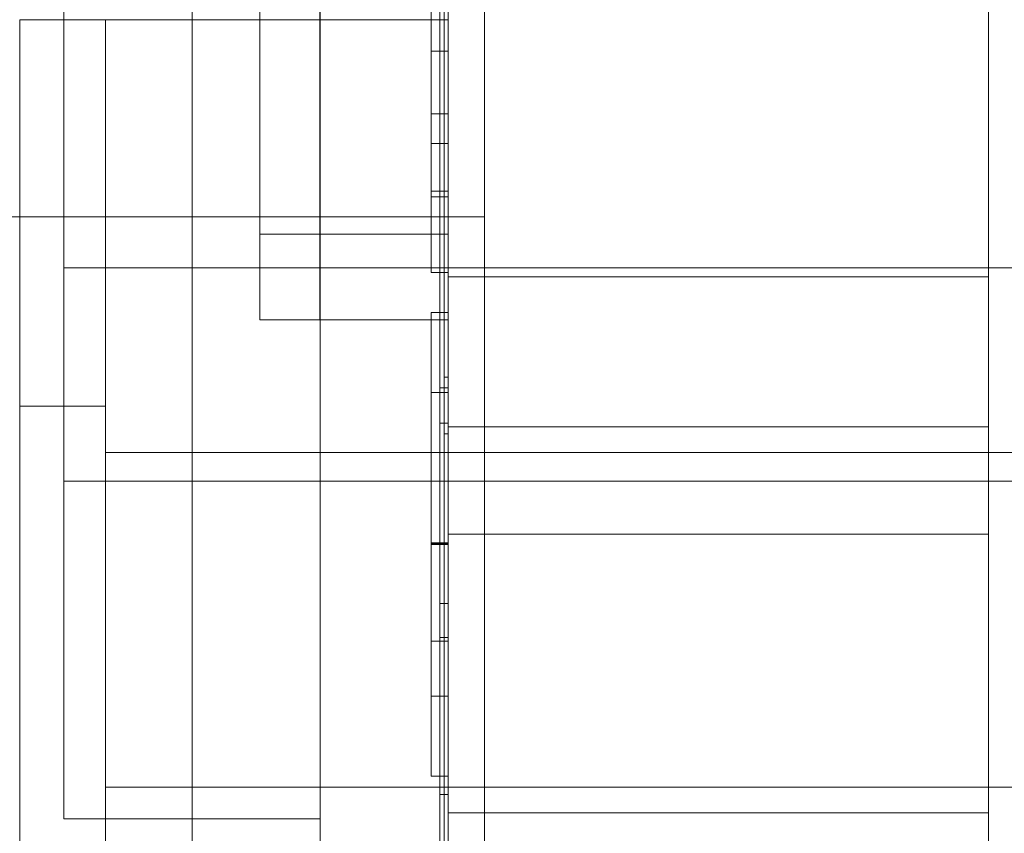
# Model space of a CAD drawing. Header units: inches. Extents: x 1 to 109, y 1 to 85.
# Tile 170 of 256: x 87.2711 to 87.3668, y 16.4775 to 16.5566. Entities that reach past the tile are written whole.
import ezdxf

# ---------------------------------------------------------------- set-up
doc = ezdxf.new("R2010")
doc.units = ezdxf.units.IN
doc.header["$MEASUREMENT"] = 0

msp = doc.modelspace()

# ---------------------------------------------------------------- linework, layer by layer
at = {"color": 7, "linetype": 'Continuous', "lineweight": 15, "ltscale": 5}
for p, q in [((87.316226, 21.519105), (87.316226, 15.477438)), ((87.312721, 17.831605), (87.312721, 14.831605)), ((87.365221, 14.831605), (87.365221, 17.831605)), ((87.287815, 16.38928), (87.287815, 17.153079)), ((87.300268, 17.153079), (87.300268, 16.38928)), ((87.300268, 17.128173), (87.300268, 16.414187)), ((87.312721, 16.064938), (87.312721, 17.064938)), ((87.275361, 17.063416), (87.275361, 16.478944)), ((87.300268, 17.063416), (87.300268, 16.478944)), ((87.316226, 17.042438), (87.316226, 16.537438)), ((87.311888, 16.645831), (87.311888, 16.208331)), ((87.312721, 16.645831), (87.312721, 16.208331)), ((87.311888, 16.205007), (87.311888, 16.642507)), ((87.312721, 16.205007), (87.312721, 16.642507)), ((87.311888, 16.604164), (87.311888, 16.520831)), ((87.312305, 16.604048), (87.312305, 16.057968)), ((87.312721, 16.604164), (87.312721, 16.520831)), ((87.312721, 16.604048), (87.312721, 16.057968)), ((87.311888, 16.517379), (87.311888, 16.600712)), ((87.312305, 16.600828), (87.312305, 16.060306)), ((87.312721, 16.600828), (87.312721, 16.060306)), ((87.312721, 16.517379), (87.312721, 16.600712)), ((87.294388, 16.585772), (87.294388, 16.535772)), ((87.300221, 16.585772), (87.300221, 16.535772)), ((87.312721, 16.585772), (87.312721, 16.535772)), ((87.311055, 16.561138), (87.311055, 16.553539)), ((87.312721, 16.561138), (87.312721, 16.553539)), ((87.311055, 16.547462), (87.311055, 16.557365)), ((87.312721, 16.547462), (87.312721, 16.557365)), ((87.271055, 16.439938), (87.271055, 16.556605)), ((87.279388, 16.556605), (87.271055, 16.556605)), ((87.279388, 16.556605), (87.279388, 16.439938)), ((87.279388, 16.556605), (87.312721, 16.556605)), ((87.312721, 16.439938), (87.312721, 16.556605)), ((87.311055, 16.553539), (87.311055, 16.544567)), ((87.311055, 16.553539), (87.312721, 16.553539)), ((87.312721, 16.553539), (87.312721, 16.544567)), ((87.311055, 16.547462), (87.312721, 16.547462)), ((87.311055, 16.539376), (87.311055, 16.547462)), ((87.312721, 16.539376), (87.312721, 16.547462)), ((87.311055, 16.544567), (87.311055, 16.539941)), ((87.311055, 16.544567), (87.312721, 16.544567)), ((87.312721, 16.544567), (87.312721, 16.539941)), ((87.311055, 16.539941), (87.311055, 16.532047)), ((87.311055, 16.539941), (87.312721, 16.539941)), ((87.312721, 16.539941), (87.312721, 16.532047)), ((87.311055, 16.539376), (87.312721, 16.539376)), ((87.311055, 16.532047), (87.311055, 16.539376)), ((87.312721, 16.532047), (87.312721, 16.539376)), ((87.091226, 16.537438), (87.316226, 16.537438)), ((87.316226, 15.477438), (87.316226, 16.537438)), ((87.294388, 16.535772), (87.312721, 16.535772)), ((87.294388, 16.527438), (87.294388, 16.535772)), ((87.300221, 16.535772), (87.312721, 16.535772)), ((87.300221, 16.527438), (87.300221, 16.535772)), ((87.312721, 16.527438), (87.312721, 16.535772)), ((87.383288, 16.532493), (87.275361, 16.532493)), ((87.383288, 16.532493), (87.275361, 16.532493)), ((87.275361, 16.532493), (87.275361, 16.511737)), ((87.275361, 16.532493), (87.275361, 16.511737)), ((87.311055, 16.532047), (87.312721, 16.532047)), ((87.365221, 16.531605), (87.312721, 16.531605)), ((87.365221, 16.531605), (87.312721, 16.531605)), ((87.312721, 16.531605), (87.312721, 16.50669)), ((87.312721, 16.531566), (87.312721, 16.506605)), ((87.365221, 16.531605), (87.365221, 16.50669)), ((87.365221, 16.531605), (87.365221, 16.50669)), ((87.294388, 16.527438), (87.312721, 16.527438)), ((87.300221, 16.527438), (87.312721, 16.527438)), ((87.311055, 16.528152), (87.312721, 16.528152)), ((87.311888, 16.527438), (87.312721, 16.527438)), ((87.311888, 16.527438), (87.311888, 16.499869)), ((87.311888, 16.481295), (87.311888, 16.527438)), ((87.311888, 16.496546), (87.311888, 16.527438)), ((87.312721, 16.496546), (87.312721, 16.527438)), ((87.312721, 16.527438), (87.312721, 16.481295)), ((87.312721, 16.527438), (87.312721, 16.499869)), ((87.312305, 16.395715), (87.312305, 16.521854)), ((87.312305, 16.516356), (87.312305, 16.521854)), ((87.312305, 16.521854), (87.312721, 16.521854)), ((87.312721, 16.513453), (87.312721, 16.521854)), ((87.312721, 16.516356), (87.312721, 16.521854)), ((87.311888, 16.520831), (87.312721, 16.520831)), ((87.311888, 16.520831), (87.311888, 16.468748)), ((87.312721, 16.520831), (87.312721, 16.468748)), ((87.311055, 16.520361), (87.312721, 16.520361)), ((87.279388, 16.51903), (87.271055, 16.51903)), ((87.271055, 16.477514), (87.271055, 16.51903)), ((87.279388, 16.514522), (87.279388, 16.519009)), ((87.311888, 16.517379), (87.312721, 16.517379)), ((87.311888, 16.465296), (87.311888, 16.517379)), ((87.312721, 16.465296), (87.312721, 16.517379)), ((87.365221, 16.517022), (87.312721, 16.517022)), ((87.312721, 16.517022), (87.312721, 16.479607)), ((87.365221, 16.517022), (87.365221, 16.479607)), ((87.312305, 16.392495), (87.312305, 16.516356)), ((87.312305, 16.516356), (87.312721, 16.516356)), ((87.312721, 16.507956), (87.312721, 16.516356)), ((87.279388, 16.482022), (87.279388, 16.514522)), ((87.279388, 16.514522), (87.279388, 16.482022)), ((87.279388, 16.482022), (87.279388, 16.514522)), ((87.279388, 16.514522), (87.416888, 16.514522)), ((87.312721, 16.395715), (87.312721, 16.513453)), ((87.312721, 16.513453), (87.312721, 16.507956)), ((87.275361, 16.511737), (87.383288, 16.511737)), ((87.275361, 16.511737), (87.383288, 16.511737)), ((87.312721, 16.392495), (87.312721, 16.507956)), ((87.312721, 16.506605), (87.365221, 16.506605)), ((87.312721, 16.506605), (87.365221, 16.506605)), ((87.311055, 16.505763), (87.312721, 16.505763)), ((87.311055, 16.505737), (87.312721, 16.505737)), ((87.311055, 16.505703), (87.312721, 16.505703)), ((87.311055, 16.505581), (87.312721, 16.505581)), ((87.311888, 16.499869), (87.312721, 16.499869)), ((87.311888, 16.499869), (87.311888, 16.481295)), ((87.312721, 16.499869), (87.312721, 16.481295)), ((87.311055, 16.496208), (87.312721, 16.496208)), ((87.311888, 16.473272), (87.311888, 16.496546)), ((87.311888, 16.496546), (87.312721, 16.496546)), ((87.312721, 16.473272), (87.312721, 16.496546)), ((87.311055, 16.49087), (87.312721, 16.49087)), ((87.311055, 16.483079), (87.312721, 16.483079)), ((87.279388, 16.482022), (87.279388, 16.477534)), ((87.416888, 16.482022), (87.279388, 16.482022)), ((87.311888, 16.481295), (87.312721, 16.481295)), ((87.311888, 16.481295), (87.311888, 16.458203)), ((87.312721, 16.481295), (87.312721, 16.458203)), ((87.312721, 16.479522), (87.365221, 16.479522)), ((87.275361, 16.478944), (87.300268, 16.478944))]:
    msp.add_line(p, q, dxfattribs=at)
at = {"color": 7, "linetype": 'Continuous', "lineweight": 15, "ltscale": 25}
for radius, start, end in [(0.989583, 183.137758, 356.862242), (0.989583, 183.137758, 356.862242), (0.98375, 183.156383, 356.843617), (0.98375, 183.156383, 356.843617)]:
    msp.add_arc((87.153559, 16.664772), radius, start, end, dxfattribs=at)
at = {"color": 7, "linetype": 'Continuous', "lineweight": 15, "ltscale": 5}
for points, knots in [([(87.311055, 16.528152), (87.311055, 16.528145), (87.311055, 16.528131), (87.311055, 16.528101), (87.311055, 16.528052), (87.311055, 16.527973), (87.311055, 16.527866), (87.311055, 16.527733), (87.311055, 16.527573), (87.311055, 16.527384), (87.311055, 16.527165), (87.311055, 16.526915), (87.311055, 16.526634), (87.311055, 16.526323), (87.311055, 16.525981), (87.311055, 16.525612), (87.311055, 16.525216), (87.311055, 16.524795), (87.311055, 16.524346), (87.311055, 16.523871), (87.311055, 16.523371), (87.311055, 16.52282), (87.311055, 16.522214), (87.311055, 16.521547), (87.311055, 16.520853), (87.311055, 16.520169), (87.311055, 16.519502), (87.311055, 16.518854), (87.311055, 16.51819), (87.311055, 16.517508), (87.311055, 16.516809), (87.311055, 16.516108), (87.311055, 16.515407), (87.311055, 16.514708), (87.311055, 16.513996), (87.311055, 16.513274), (87.311055, 16.512543), (87.311055, 16.511803), (87.311055, 16.511056), (87.311055, 16.510302), (87.311055, 16.509544), (87.311055, 16.508786), (87.311055, 16.508029), (87.311055, 16.507275), (87.311055, 16.506519), (87.311055, 16.506015), (87.311055, 16.505763)], [0, 0, 0, 0, 0.021956, 0.043902, 0.065842, 0.087789, 0.109745, 0.131703, 0.153656, 0.175607, 0.198605, 0.221605, 0.244603, 0.267598, 0.290595, 0.313597, 0.336598, 0.359596, 0.38259, 0.405585, 0.428585, 0.451586, 0.478689, 0.50579, 0.532891, 0.559996, 0.582995, 0.605992, 0.628988, 0.651986, 0.674984, 0.697983, 0.719667, 0.741352, 0.763037, 0.784722, 0.806406, 0.828088, 0.849771, 0.871458, 0.893149, 0.914835, 0.936125, 0.957408, 0.978699, 1, 1, 1, 1]), ([(87.311055, 16.505703), (87.311055, 16.505964), (87.311055, 16.506486), (87.311055, 16.507269), (87.311055, 16.508051), (87.311055, 16.50883), (87.311055, 16.509605), (87.311055, 16.510376), (87.311055, 16.51114), (87.311055, 16.51191), (87.311055, 16.512684), (87.311055, 16.51346), (87.311055, 16.514224), (87.311055, 16.514974), (87.311055, 16.515711), (87.311055, 16.516481), (87.311055, 16.517281), (87.311055, 16.518104), (87.311055, 16.518902), (87.311055, 16.519673), (87.311055, 16.520415), (87.311055, 16.521127), (87.311055, 16.521812), (87.311055, 16.522472), (87.311055, 16.523071), (87.311055, 16.52361), (87.311055, 16.524094), (87.311055, 16.524555), (87.311055, 16.524992), (87.311055, 16.525404), (87.311055, 16.525784), (87.311055, 16.52613), (87.311055, 16.526443), (87.311055, 16.526729), (87.311055, 16.526986), (87.311055, 16.527235), (87.311055, 16.527467), (87.311055, 16.527676), (87.311055, 16.52785), (87.311055, 16.527976), (87.311055, 16.528059), (87.311055, 16.528105), (87.311055, 16.528133), (87.311055, 16.528145), (87.311055, 16.528152)], [0, 0, 0, 0, 0.021958, 0.043905, 0.065843, 0.08779, 0.109748, 0.131708, 0.153662, 0.175612, 0.19861, 0.221611, 0.244609, 0.267605, 0.290604, 0.313605, 0.341203, 0.368798, 0.396394, 0.423991, 0.451585, 0.478687, 0.505793, 0.532899, 0.559999, 0.582994, 0.605994, 0.628993, 0.651991, 0.674987, 0.697986, 0.719671, 0.741355, 0.76304, 0.784726, 0.806411, 0.833511, 0.860615, 0.887729, 0.914836, 0.936123, 0.957404, 0.978697, 1, 1, 1, 1]), ([(87.312721, 16.528152), (87.312721, 16.528145), (87.312721, 16.528131), (87.312721, 16.528101), (87.312721, 16.528052), (87.312721, 16.527973), (87.312721, 16.527866), (87.312721, 16.527733), (87.312721, 16.527573), (87.312721, 16.527384), (87.312721, 16.527165), (87.312721, 16.526915), (87.312721, 16.526634), (87.312721, 16.526323), (87.312721, 16.525981), (87.312721, 16.525612), (87.312721, 16.525216), (87.312721, 16.524795), (87.312721, 16.524346), (87.312721, 16.523871), (87.312721, 16.523371), (87.312721, 16.52282), (87.312721, 16.522214), (87.312721, 16.521547), (87.312721, 16.520853), (87.312721, 16.520169), (87.312721, 16.519502), (87.312721, 16.518854), (87.312721, 16.51819), (87.312721, 16.517508), (87.312721, 16.516809), (87.312721, 16.516108), (87.312721, 16.515407), (87.312721, 16.514708), (87.312721, 16.513996), (87.312721, 16.513274), (87.312721, 16.512543), (87.312721, 16.511803), (87.312721, 16.511056), (87.312721, 16.510302), (87.312721, 16.509544), (87.312721, 16.508786), (87.312721, 16.508029), (87.312721, 16.507275), (87.312721, 16.506519), (87.312721, 16.506015), (87.312721, 16.505763)], [0, 0, 0, 0, 0.021956, 0.043902, 0.065842, 0.087789, 0.109745, 0.131703, 0.153656, 0.175607, 0.198605, 0.221605, 0.244603, 0.267598, 0.290595, 0.313597, 0.336598, 0.359596, 0.38259, 0.405585, 0.428585, 0.451586, 0.478689, 0.50579, 0.532891, 0.559996, 0.582995, 0.605992, 0.628988, 0.651986, 0.674984, 0.697983, 0.719667, 0.741352, 0.763037, 0.784722, 0.806406, 0.828088, 0.849771, 0.871458, 0.893149, 0.914835, 0.936125, 0.957408, 0.978699, 1, 1, 1, 1]), ([(87.312721, 16.505703), (87.312721, 16.505964), (87.312721, 16.506486), (87.312721, 16.507269), (87.312721, 16.508051), (87.312721, 16.50883), (87.312721, 16.509605), (87.312721, 16.510376), (87.312721, 16.51114), (87.312721, 16.51191), (87.312721, 16.512684), (87.312721, 16.51346), (87.312721, 16.514224), (87.312721, 16.514974), (87.312721, 16.515711), (87.312721, 16.516481), (87.312721, 16.517281), (87.312721, 16.518104), (87.312721, 16.518902), (87.312721, 16.519673), (87.312721, 16.520415), (87.312721, 16.521127), (87.312721, 16.521812), (87.312721, 16.522472), (87.312721, 16.523071), (87.312721, 16.52361), (87.312721, 16.524094), (87.312721, 16.524555), (87.312721, 16.524992), (87.312721, 16.525404), (87.312721, 16.525784), (87.312721, 16.52613), (87.312721, 16.526443), (87.312721, 16.526729), (87.312721, 16.526986), (87.312721, 16.527235), (87.312721, 16.527467), (87.312721, 16.527676), (87.312721, 16.52785), (87.312721, 16.527976), (87.312721, 16.528059), (87.312721, 16.528105), (87.312721, 16.528133), (87.312721, 16.528145), (87.312721, 16.528152)], [0, 0, 0, 0, 0.021958, 0.043905, 0.065843, 0.08779, 0.109748, 0.131708, 0.153662, 0.175612, 0.19861, 0.221611, 0.244609, 0.267605, 0.290604, 0.313605, 0.341203, 0.368798, 0.396394, 0.423991, 0.451585, 0.478687, 0.505793, 0.532899, 0.559999, 0.582994, 0.605994, 0.628993, 0.651991, 0.674987, 0.697986, 0.719671, 0.741355, 0.76304, 0.784726, 0.806411, 0.833511, 0.860615, 0.887729, 0.914836, 0.936123, 0.957404, 0.978697, 1, 1, 1, 1]), ([(87.311055, 16.520361), (87.311055, 16.520355), (87.311055, 16.520343), (87.311055, 16.52031), (87.311055, 16.520246), (87.311055, 16.520149), (87.311055, 16.520021), (87.311055, 16.519864), (87.311055, 16.519683), (87.311055, 16.519478), (87.311055, 16.519246), (87.311055, 16.518987), (87.311055, 16.5187), (87.311055, 16.518386), (87.311055, 16.518045), (87.311055, 16.517679), (87.311055, 16.51729), (87.311055, 16.516882), (87.311055, 16.516457), (87.311055, 16.516017), (87.311055, 16.515561), (87.311055, 16.515085), (87.311055, 16.514587), (87.311055, 16.514068), (87.311055, 16.513535), (87.311055, 16.512987), (87.311055, 16.512425), (87.311055, 16.51185), (87.311055, 16.511265), (87.311055, 16.510671), (87.311055, 16.510063), (87.311055, 16.509443), (87.311055, 16.50881), (87.311055, 16.508171), (87.311055, 16.507527), (87.311055, 16.50688), (87.311055, 16.50623), (87.311055, 16.505797), (87.311055, 16.505581)], [0, 0, 0, 0, 0.0292726, 0.0585294, 0.0877892, 0.1170635, 0.1463379, 0.1756066, 0.203202, 0.2307989, 0.2583971, 0.2859959, 0.313593, 0.3411908, 0.36879, 0.3963877, 0.4239852, 0.4515809, 0.4786824, 0.5057882, 0.5328962, 0.5599979, 0.5875877, 0.6151845, 0.6427913, 0.6703922, 0.6979808, 0.7250842, 0.7521971, 0.7793032, 0.8064044, 0.834062, 0.8617206, 0.8893815, 0.9170439, 0.9446949, 0.9723416, 1, 1, 1, 1]), ([(87.311055, 16.505737), (87.311055, 16.505965), (87.311055, 16.50642), (87.311055, 16.507103), (87.311055, 16.507783), (87.311055, 16.508459), (87.311055, 16.509128), (87.311055, 16.509778), (87.311055, 16.510407), (87.311055, 16.511015), (87.311055, 16.511611), (87.311055, 16.512195), (87.311055, 16.512764), (87.311055, 16.513318), (87.311055, 16.513856), (87.311055, 16.514377), (87.311055, 16.514882), (87.311055, 16.515368), (87.311055, 16.515834), (87.311055, 16.516281), (87.311055, 16.516709), (87.311055, 16.517119), (87.311055, 16.51751), (87.311055, 16.517883), (87.311055, 16.518234), (87.311055, 16.518562), (87.311055, 16.518859), (87.311055, 16.519126), (87.311055, 16.519366), (87.311055, 16.519581), (87.311055, 16.519771), (87.311055, 16.519931), (87.311055, 16.520065), (87.311055, 16.520175), (87.311055, 16.52026), (87.311055, 16.520316), (87.311055, 16.520345), (87.311055, 16.520356), (87.311055, 16.520361)], [0, 0, 0, 0, 0.029273, 0.058529, 0.087791, 0.117067, 0.146339, 0.175608, 0.203206, 0.230804, 0.258401, 0.286001, 0.313599, 0.341197, 0.368796, 0.396391, 0.423988, 0.451585, 0.478688, 0.505793, 0.532899, 0.560001, 0.587595, 0.615193, 0.642798, 0.670394, 0.697984, 0.725089, 0.752203, 0.779312, 0.80641, 0.83406, 0.861723, 0.889392, 0.91705, 0.94469, 0.972336, 1, 1, 1, 1]), ([(87.312721, 16.520361), (87.312721, 16.520355), (87.312721, 16.520343), (87.312721, 16.52031), (87.312721, 16.520246), (87.312721, 16.520149), (87.312721, 16.520021), (87.312721, 16.519864), (87.312721, 16.519683), (87.312721, 16.519478), (87.312721, 16.519246), (87.312721, 16.518987), (87.312721, 16.5187), (87.312721, 16.518386), (87.312721, 16.518045), (87.312721, 16.517679), (87.312721, 16.51729), (87.312721, 16.516882), (87.312721, 16.516457), (87.312721, 16.516017), (87.312721, 16.515561), (87.312721, 16.515085), (87.312721, 16.514587), (87.312721, 16.514068), (87.312721, 16.513535), (87.312721, 16.512987), (87.312721, 16.512425), (87.312721, 16.51185), (87.312721, 16.511265), (87.312721, 16.510671), (87.312721, 16.510063), (87.312721, 16.509443), (87.312721, 16.50881), (87.312721, 16.508171), (87.312721, 16.507527), (87.312721, 16.50688), (87.312721, 16.50623), (87.312721, 16.505797), (87.312721, 16.505581)], [0, 0, 0, 0, 0.0292726, 0.0585294, 0.0877892, 0.1170635, 0.1463379, 0.1756066, 0.203202, 0.2307989, 0.2583971, 0.2859959, 0.313593, 0.3411908, 0.36879, 0.3963877, 0.4239852, 0.4515809, 0.4786824, 0.5057882, 0.5328962, 0.5599979, 0.5875877, 0.6151845, 0.6427913, 0.6703922, 0.6979808, 0.7250842, 0.7521971, 0.7793032, 0.8064044, 0.834062, 0.8617206, 0.8893815, 0.9170439, 0.9446949, 0.9723416, 1, 1, 1, 1]), ([(87.312721, 16.505737), (87.312721, 16.505965), (87.312721, 16.50642), (87.312721, 16.507103), (87.312721, 16.507783), (87.312721, 16.508459), (87.312721, 16.509128), (87.312721, 16.509778), (87.312721, 16.510407), (87.312721, 16.511015), (87.312721, 16.511611), (87.312721, 16.512195), (87.312721, 16.512764), (87.312721, 16.513318), (87.312721, 16.513856), (87.312721, 16.514377), (87.312721, 16.514882), (87.312721, 16.515368), (87.312721, 16.515834), (87.312721, 16.516281), (87.312721, 16.516709), (87.312721, 16.517119), (87.312721, 16.51751), (87.312721, 16.517883), (87.312721, 16.518234), (87.312721, 16.518562), (87.312721, 16.518859), (87.312721, 16.519126), (87.312721, 16.519366), (87.312721, 16.519581), (87.312721, 16.519771), (87.312721, 16.519931), (87.312721, 16.520065), (87.312721, 16.520175), (87.312721, 16.52026), (87.312721, 16.520316), (87.312721, 16.520345), (87.312721, 16.520356), (87.312721, 16.520361)], [0, 0, 0, 0, 0.029273, 0.058529, 0.087791, 0.117067, 0.146339, 0.175608, 0.203206, 0.230804, 0.258401, 0.286001, 0.313599, 0.341197, 0.368796, 0.396391, 0.423988, 0.451585, 0.478688, 0.505793, 0.532899, 0.560001, 0.587595, 0.615193, 0.642798, 0.670394, 0.697984, 0.725089, 0.752203, 0.779312, 0.80641, 0.83406, 0.861723, 0.889392, 0.91705, 0.94469, 0.972336, 1, 1, 1, 1]), ([(87.311055, 16.505763), (87.311055, 16.505501), (87.311055, 16.504976), (87.311055, 16.504189), (87.311055, 16.503404), (87.311055, 16.502621), (87.311055, 16.501841), (87.311055, 16.501065), (87.311055, 16.500294), (87.311055, 16.499516), (87.311055, 16.498734), (87.311055, 16.497951), (87.311055, 16.497179), (87.311055, 16.496419), (87.311055, 16.495671), (87.311055, 16.494937), (87.311055, 16.494219), (87.311055, 16.493519), (87.311055, 16.492837), (87.311055, 16.492174), (87.311055, 16.491529), (87.311055, 16.490867), (87.311055, 16.49019), (87.311055, 16.489504), (87.311055, 16.488846), (87.311055, 16.488249), (87.311055, 16.487706), (87.311055, 16.487216), (87.311055, 16.486749), (87.311055, 16.486307), (87.311055, 16.485891), (87.311055, 16.48548), (87.311055, 16.485079), (87.311055, 16.484696), (87.311055, 16.484351), (87.311055, 16.484067), (87.311055, 16.483836), (87.311055, 16.48365), (87.311055, 16.483492), (87.311055, 16.48336), (87.311055, 16.483256), (87.311055, 16.483179), (87.311055, 16.483131), (87.311055, 16.483101), (87.311055, 16.483087), (87.311055, 16.483079)], [0, 0, 0, 0, 0.021961, 0.04391, 0.065845, 0.087785, 0.109739, 0.131704, 0.153666, 0.175617, 0.198606, 0.221601, 0.244604, 0.267609, 0.290608, 0.313603, 0.336601, 0.359602, 0.382602, 0.405599, 0.428598, 0.451596, 0.4787, 0.505803, 0.532905, 0.560008, 0.583006, 0.606003, 0.628999, 0.651997, 0.674996, 0.697993, 0.725095, 0.7522, 0.779306, 0.806409, 0.82809, 0.849773, 0.87146, 0.893149, 0.914835, 0.936126, 0.95741, 0.978701, 1, 1, 1, 1]), ([(87.311055, 16.496208), (87.311055, 16.496379), (87.311055, 16.496721), (87.311055, 16.497244), (87.311055, 16.497786), (87.311055, 16.498342), (87.311055, 16.498908), (87.311055, 16.499483), (87.311055, 16.500067), (87.311055, 16.500662), (87.311055, 16.501269), (87.311055, 16.501889), (87.311055, 16.50252), (87.311055, 16.503157), (87.311055, 16.503799), (87.311055, 16.504443), (87.311055, 16.50509), (87.311055, 16.505521), (87.311055, 16.505737)], [0, 0, 0, 0, 0.062732, 0.125427, 0.188133, 0.250871, 0.313602, 0.375195, 0.436792, 0.498401, 0.560008, 0.622862, 0.685712, 0.74858, 0.811456, 0.874299, 0.937131, 1, 1, 1, 1]), ([(87.311055, 16.483079), (87.311055, 16.483083), (87.311055, 16.483091), (87.311055, 16.483132), (87.311055, 16.483221), (87.311055, 16.483338), (87.311055, 16.483484), (87.311055, 16.483672), (87.311055, 16.483885), (87.311055, 16.484118), (87.311055, 16.484379), (87.311055, 16.484674), (87.311055, 16.484992), (87.311055, 16.485334), (87.311055, 16.485706), (87.311055, 16.486105), (87.311055, 16.486529), (87.311055, 16.486977), (87.311055, 16.487448), (87.311055, 16.487943), (87.311055, 16.488495), (87.311055, 16.489106), (87.311055, 16.489781), (87.311055, 16.490487), (87.311055, 16.491181), (87.311055, 16.49186), (87.311055, 16.492522), (87.311055, 16.493202), (87.311055, 16.493895), (87.311055, 16.494601), (87.311055, 16.495308), (87.311055, 16.496015), (87.311055, 16.496721), (87.311055, 16.497436), (87.311055, 16.498159), (87.311055, 16.498893), (87.311055, 16.499636), (87.311055, 16.500385), (87.311055, 16.50114), (87.311055, 16.501902), (87.311055, 16.502664), (87.311055, 16.503424), (87.311055, 16.504182), (87.311055, 16.504942), (87.311055, 16.505449), (87.311055, 16.505703)], [0, 0, 0, 0, 0.025093, 0.05017, 0.075258, 0.100353, 0.125438, 0.150522, 0.175615, 0.198613, 0.221606, 0.244604, 0.267606, 0.290601, 0.313597, 0.336596, 0.359593, 0.382591, 0.405588, 0.428585, 0.451582, 0.478688, 0.50579, 0.532892, 0.559999, 0.582995, 0.605991, 0.62899, 0.651987, 0.674984, 0.697983, 0.719664, 0.741347, 0.763034, 0.784717, 0.806396, 0.828081, 0.849769, 0.871451, 0.893129, 0.914816, 0.936119, 0.95741, 0.978699, 1, 1, 1, 1]), ([(87.311055, 16.505581), (87.311055, 16.505351), (87.311055, 16.504891), (87.311055, 16.504201), (87.311055, 16.503514), (87.311055, 16.502831), (87.311055, 16.502153), (87.311055, 16.501494), (87.311055, 16.500857), (87.311055, 16.500242), (87.311055, 16.499638), (87.311055, 16.499046), (87.311055, 16.498467), (87.311055, 16.497901), (87.311055, 16.497353), (87.311055, 16.496824), (87.311055, 16.496313), (87.311055, 16.49582), (87.311055, 16.495347), (87.311055, 16.494896), (87.311055, 16.494465), (87.311055, 16.494052), (87.311055, 16.493658), (87.311055, 16.493286), (87.311055, 16.49294), (87.311055, 16.492621), (87.311055, 16.492327), (87.311055, 16.492061), (87.311055, 16.491825), (87.311055, 16.491619), (87.311055, 16.491439), (87.311055, 16.491285), (87.311055, 16.491154), (87.311055, 16.491048), (87.311055, 16.490966), (87.311055, 16.490914), (87.311055, 16.490886), (87.311055, 16.490875), (87.311055, 16.49087)], [0, 0, 0, 0, 0.029275, 0.05853, 0.087787, 0.117062, 0.14634, 0.175608, 0.203201, 0.2308, 0.2584, 0.285996, 0.313595, 0.341197, 0.368792, 0.396383, 0.423985, 0.451588, 0.47869, 0.505789, 0.532893, 0.560002, 0.587604, 0.615198, 0.642791, 0.670391, 0.697995, 0.725099, 0.7522, 0.779306, 0.806414, 0.834068, 0.861726, 0.88939, 0.917048, 0.944691, 0.972338, 1, 1, 1, 1]), ([(87.312721, 16.505763), (87.312721, 16.505501), (87.312721, 16.504976), (87.312721, 16.504189), (87.312721, 16.503404), (87.312721, 16.502621), (87.312721, 16.501841), (87.312721, 16.501065), (87.312721, 16.500294), (87.312721, 16.499516), (87.312721, 16.498734), (87.312721, 16.497951), (87.312721, 16.497179), (87.312721, 16.496419), (87.312721, 16.495671), (87.312721, 16.494937), (87.312721, 16.494219), (87.312721, 16.493519), (87.312721, 16.492837), (87.312721, 16.492174), (87.312721, 16.491529), (87.312721, 16.490867), (87.312721, 16.49019), (87.312721, 16.489504), (87.312721, 16.488846), (87.312721, 16.488249), (87.312721, 16.487706), (87.312721, 16.487216), (87.312721, 16.486749), (87.312721, 16.486307), (87.312721, 16.485891), (87.312721, 16.48548), (87.312721, 16.485079), (87.312721, 16.484696), (87.312721, 16.484351), (87.312721, 16.484067), (87.312721, 16.483836), (87.312721, 16.48365), (87.312721, 16.483492), (87.312721, 16.48336), (87.312721, 16.483256), (87.312721, 16.483179), (87.312721, 16.483131), (87.312721, 16.483101), (87.312721, 16.483087), (87.312721, 16.483079)], [0, 0, 0, 0, 0.021961, 0.04391, 0.065845, 0.087785, 0.109739, 0.131704, 0.153666, 0.175617, 0.198606, 0.221601, 0.244604, 0.267609, 0.290608, 0.313603, 0.336601, 0.359602, 0.382602, 0.405599, 0.428598, 0.451596, 0.4787, 0.505803, 0.532905, 0.560008, 0.583006, 0.606003, 0.628999, 0.651997, 0.674996, 0.697993, 0.725095, 0.7522, 0.779306, 0.806409, 0.82809, 0.849773, 0.87146, 0.893149, 0.914835, 0.936126, 0.95741, 0.978701, 1, 1, 1, 1]), ([(87.312721, 16.496208), (87.312721, 16.496379), (87.312721, 16.496721), (87.312721, 16.497244), (87.312721, 16.497786), (87.312721, 16.498342), (87.312721, 16.498908), (87.312721, 16.499483), (87.312721, 16.500067), (87.312721, 16.500662), (87.312721, 16.501269), (87.312721, 16.501889), (87.312721, 16.50252), (87.312721, 16.503157), (87.312721, 16.503799), (87.312721, 16.504443), (87.312721, 16.50509), (87.312721, 16.505521), (87.312721, 16.505737)], [0, 0, 0, 0, 0.062732, 0.125427, 0.188133, 0.250871, 0.313602, 0.375195, 0.436792, 0.498401, 0.560008, 0.622862, 0.685712, 0.74858, 0.811456, 0.874299, 0.937131, 1, 1, 1, 1]), ([(87.312721, 16.483079), (87.312721, 16.483083), (87.312721, 16.483091), (87.312721, 16.483132), (87.312721, 16.483221), (87.312721, 16.483338), (87.312721, 16.483484), (87.312721, 16.483672), (87.312721, 16.483885), (87.312721, 16.484118), (87.312721, 16.484379), (87.312721, 16.484674), (87.312721, 16.484992), (87.312721, 16.485334), (87.312721, 16.485706), (87.312721, 16.486105), (87.312721, 16.486529), (87.312721, 16.486977), (87.312721, 16.487448), (87.312721, 16.487943), (87.312721, 16.488495), (87.312721, 16.489106), (87.312721, 16.489781), (87.312721, 16.490487), (87.312721, 16.491181), (87.312721, 16.49186), (87.312721, 16.492522), (87.312721, 16.493202), (87.312721, 16.493895), (87.312721, 16.494601), (87.312721, 16.495308), (87.312721, 16.496015), (87.312721, 16.496721), (87.312721, 16.497436), (87.312721, 16.498159), (87.312721, 16.498893), (87.312721, 16.499636), (87.312721, 16.500385), (87.312721, 16.50114), (87.312721, 16.501902), (87.312721, 16.502664), (87.312721, 16.503424), (87.312721, 16.504182), (87.312721, 16.504942), (87.312721, 16.505449), (87.312721, 16.505703)], [0, 0, 0, 0, 0.025093, 0.05017, 0.075258, 0.100353, 0.125438, 0.150522, 0.175615, 0.198613, 0.221606, 0.244604, 0.267606, 0.290601, 0.313597, 0.336596, 0.359593, 0.382591, 0.405588, 0.428585, 0.451582, 0.478688, 0.50579, 0.532892, 0.559999, 0.582995, 0.605991, 0.62899, 0.651987, 0.674984, 0.697983, 0.719664, 0.741347, 0.763034, 0.784717, 0.806396, 0.828081, 0.849769, 0.871451, 0.893129, 0.914816, 0.936119, 0.95741, 0.978699, 1, 1, 1, 1]), ([(87.312721, 16.505581), (87.312721, 16.505351), (87.312721, 16.504891), (87.312721, 16.504201), (87.312721, 16.503514), (87.312721, 16.502831), (87.312721, 16.502153), (87.312721, 16.501494), (87.312721, 16.500857), (87.312721, 16.500242), (87.312721, 16.499638), (87.312721, 16.499046), (87.312721, 16.498467), (87.312721, 16.497901), (87.312721, 16.497353), (87.312721, 16.496824), (87.312721, 16.496313), (87.312721, 16.49582), (87.312721, 16.495347), (87.312721, 16.494896), (87.312721, 16.494465), (87.312721, 16.494052), (87.312721, 16.493658), (87.312721, 16.493286), (87.312721, 16.49294), (87.312721, 16.492621), (87.312721, 16.492327), (87.312721, 16.492061), (87.312721, 16.491825), (87.312721, 16.491619), (87.312721, 16.491439), (87.312721, 16.491285), (87.312721, 16.491154), (87.312721, 16.491048), (87.312721, 16.490966), (87.312721, 16.490914), (87.312721, 16.490886), (87.312721, 16.490875), (87.312721, 16.49087)], [0, 0, 0, 0, 0.029275, 0.05853, 0.087787, 0.117062, 0.14634, 0.175608, 0.203201, 0.2308, 0.2584, 0.285996, 0.313595, 0.341197, 0.368792, 0.396383, 0.423985, 0.451588, 0.47869, 0.505789, 0.532893, 0.560002, 0.587604, 0.615198, 0.642791, 0.670391, 0.697995, 0.725099, 0.7522, 0.779306, 0.806414, 0.834068, 0.861726, 0.88939, 0.917048, 0.944691, 0.972338, 1, 1, 1, 1]), ([(87.311055, 16.49087), (87.311055, 16.490877), (87.311055, 16.49089), (87.311055, 16.490923), (87.311055, 16.490979), (87.311055, 16.491068), (87.311055, 16.491187), (87.311055, 16.491335), (87.311055, 16.491511), (87.311055, 16.491714), (87.311055, 16.491948), (87.311055, 16.492209), (87.311055, 16.492495), (87.311055, 16.492808), (87.311055, 16.493151), (87.311055, 16.493522), (87.311055, 16.493919), (87.311055, 16.494337), (87.311055, 16.494777), (87.311055, 16.495239), (87.311055, 16.495719), (87.311055, 16.496045), (87.311055, 16.496208)], [0, 0, 0, 0, 0.052271, 0.104515, 0.156753, 0.209018, 0.261299, 0.313582, 0.362863, 0.412133, 0.461411, 0.510705, 0.560001, 0.609279, 0.658547, 0.707829, 0.757132, 0.80644, 0.85484, 0.903201, 0.951581, 1, 1, 1, 1]), ([(87.312721, 16.49087), (87.312721, 16.490877), (87.312721, 16.49089), (87.312721, 16.490923), (87.312721, 16.490979), (87.312721, 16.491068), (87.312721, 16.491187), (87.312721, 16.491335), (87.312721, 16.491511), (87.312721, 16.491714), (87.312721, 16.491948), (87.312721, 16.492209), (87.312721, 16.492495), (87.312721, 16.492808), (87.312721, 16.493151), (87.312721, 16.493522), (87.312721, 16.493919), (87.312721, 16.494337), (87.312721, 16.494777), (87.312721, 16.495239), (87.312721, 16.495719), (87.312721, 16.496045), (87.312721, 16.496208)], [0, 0, 0, 0, 0.052271, 0.104515, 0.156753, 0.209018, 0.261299, 0.313582, 0.362863, 0.412133, 0.461411, 0.510705, 0.560001, 0.609279, 0.658547, 0.707829, 0.757132, 0.80644, 0.85484, 0.903201, 0.951581, 1, 1, 1, 1])]:
    msp.add_open_spline(points, degree=3, knots=knots, dxfattribs=at)

doc.saveas('drawing.dxf')
